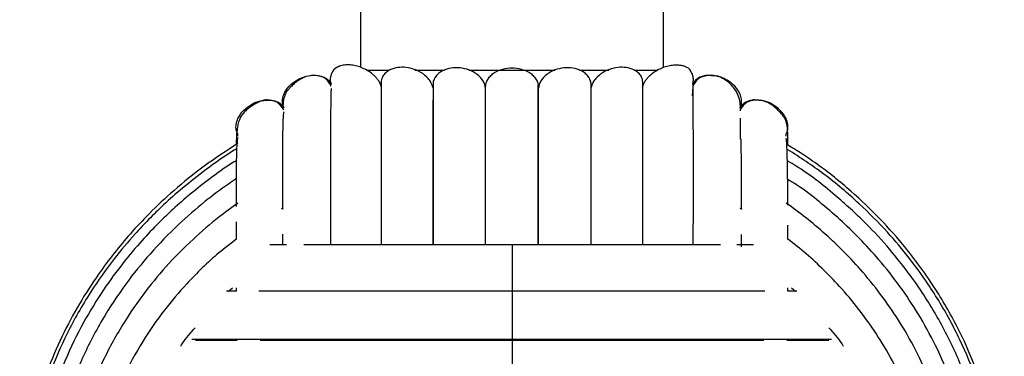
# Paper-space layout '_Frontal' of a CAD drawing. Header units: millimetres. Extents: x -233 to 167, y -56 to 638.
# Tile 4 of 7: x -98 to 32, y 172 to 216. Entities that reach past the tile are written whole.
import ezdxf

# ---------------------------------------------------------------- set-up
doc = ezdxf.new("R2010")
doc.units = ezdxf.units.MM

psp = doc.layouts.new('_Frontal')

# ---------------------------------------------------------------- linework, layer by layer
at = {"color": 7, "linetype": 'Continuous', "lineweight": 25}
for p, q in [((-53.46, 219.44), (-53.46, 209.82)), ((-13.46, 209.82), (-13.46, 219.44)), ((-52.68, 209.44), (-49.67, 209.44)), ((-46.27, 209.44), (-42.36, 209.44)), ((-39.18, 209.44), (-27.76, 209.44)), ((-24.55, 209.44), (-20.69, 209.44)), ((-17.33, 209.44), (-14.19, 209.44)), ((-59.8, 208.77), (-60.1, 208.71)), ((-57.32, 207.62), (-57.32, 207.57)), ((-9.6, 207.3), (-9.69, 206.08)), ((-9.6, 207.62), (-9.6, 207.21)), ((-3.34, 204.49), (-3.34, 204.1)), ((-69.66, 200.73), (-69.66, 201.01)), ((2.74, 200.73), (2.74, 201.01)), ((-63.78, 191.22), (-63.92, 191.14)), ((-3.07, 191.04), (-3.34, 191.2)), ((-30.02, 186.39), (-30.02, 189.53)), ((-63.78, 187.8), (-63.78, 186.39)), ((-70.88, 180.26), (-70.38, 180.73)), ((-69.9, 180.72), (-69.9, 180.26)), ((2.98, 180.26), (2.98, 180.72)), ((3.46, 180.73), (3.96, 180.26)), ((-69.84, 180.26), (-71.16, 180.26))]:
    psp.add_line(p, q, dxfattribs=at)
for points, knots in [([(-57.32, 207.62), (-57.37, 207.79), (-57.45, 208.14), (-57.37, 208.83), (-57.12, 209.27), (-56.96, 209.54)], [0, 0, 0, 0, 0.26013, 0.535489, 1, 1, 1, 1]), ([(-50.68, 207.2), (-50.74, 207.37), (-50.86, 207.71), (-51.12, 208.13), (-51.41, 208.5), (-51.82, 208.9), (-52.36, 209.31), (-53.05, 209.68), (-53.77, 209.96), (-54.5, 210.12), (-55.27, 210.17), (-55.99, 210.08), (-56.54, 209.87), (-56.9, 209.61), (-56.94, 209.57), (-56.96, 209.54)], [0, 0, 0, 0, 0.029293, 0.062014, 0.091801, 0.124131, 0.183353, 0.249381, 0.325159, 0.408246, 0.49923, 0.624357, 0.749558, 0.874789, 1, 1, 1, 1]), ([(-56.96, 209.54), (-56.94, 209.56), (-56.89, 209.61), (-56.63, 209.84), (-56.34, 209.93), (-56.24, 209.96)], [0, 0, 0, 0, 0.40403, 0.808126, 1, 1, 1, 1]), ([(-43.91, 207.16), (-43.98, 207.38), (-44.13, 207.82), (-44.65, 208.55), (-45.5, 209.22), (-46.62, 209.68), (-47.75, 209.87), (-48.83, 209.79), (-49.67, 209.49), (-50.25, 209.03), (-50.55, 208.62), (-50.69, 208.21), (-50.74, 207.98), (-50.74, 207.87), (-50.74, 207.86)], [0, 0, 0, 0, 0.066715, 0.133408, 0.26644, 0.4001, 0.533606, 0.666139, 0.799933, 0.866867, 0.933663, 0.967041, 0.999296, 1, 1, 1, 1]), ([(-36.96, 207.08), (-37, 207.28), (-37.08, 207.69), (-37.5, 208.42), (-38.29, 209.13), (-39.42, 209.62), (-40.62, 209.81), (-41.81, 209.71), (-42.73, 209.35), (-43.35, 208.86), (-43.7, 208.38), (-43.89, 207.97), (-43.89, 207.73), (-43.89, 207.69)], [0, 0, 0, 0, 0.064926, 0.13237, 0.264128, 0.396469, 0.528806, 0.660797, 0.792689, 0.860895, 0.923626, 0.989372, 1, 1, 1, 1]), ([(-36.96, 207.11), (-36.95, 207.32), (-36.91, 207.72), (-36.65, 208.28), (-36.27, 208.76), (-35.63, 209.26), (-34.68, 209.65), (-33.46, 209.8), (-32.25, 209.65), (-31.3, 209.26), (-30.66, 208.76), (-30.28, 208.28), (-30.01, 207.72), (-29.98, 207.32), (-29.96, 207.11)], [0, 0, 0, 0, 0.062549, 0.125113, 0.187481, 0.249993, 0.374979, 0.499939, 0.624898, 0.749884, 0.812392, 0.874752, 0.93731, 1, 1, 1, 1]), ([(-23.01, 207.17), (-23.01, 207.38), (-23, 207.8), (-23.22, 208.38), (-23.58, 208.86), (-24.19, 209.35), (-25.12, 209.71), (-26.31, 209.81), (-27.51, 209.62), (-28.64, 209.13), (-29.43, 208.42), (-29.85, 207.69), (-29.93, 207.28), (-29.96, 207.08)], [0, 0, 0, 0, 0.062674, 0.124947, 0.18437, 0.248965, 0.373886, 0.498984, 0.624443, 0.749818, 0.874626, 0.938508, 1, 1, 1, 1]), ([(-16.2, 207.52), (-16.19, 207.53), (-16.18, 207.64), (-16.19, 207.88), (-16.24, 208.21), (-16.38, 208.62), (-16.68, 209.03), (-17.26, 209.49), (-18.09, 209.79), (-19.18, 209.87), (-20.31, 209.68), (-21.43, 209.22), (-22.27, 208.55), (-22.8, 207.82), (-22.94, 207.38), (-23.01, 207.16)], [0, 0, 0, 0, 0.002555, 0.032766, 0.063994, 0.096293, 0.160947, 0.225733, 0.355235, 0.483515, 0.612738, 0.742109, 0.870873, 0.935426, 1, 1, 1, 1]), ([(-16.24, 207.2), (-16.19, 207.37), (-16.07, 207.71), (-15.81, 208.13), (-15.51, 208.5), (-15.11, 208.9), (-14.56, 209.31), (-13.88, 209.68), (-13.16, 209.96), (-12.42, 210.12), (-11.77, 210.17), (-11.22, 210.12), (-10.76, 210.02), (-10.35, 209.85), (-10.03, 209.61), (-9.99, 209.57), (-9.96, 209.54)], [0, 0, 0, 0, 0.029306, 0.062046, 0.091846, 0.124197, 0.183447, 0.249513, 0.325338, 0.408469, 0.499497, 0.580365, 0.660734, 0.749426, 0.874723, 1, 1, 1, 1]), ([(-9.6, 207.62), (-9.56, 207.79), (-9.48, 208.14), (-9.56, 208.83), (-9.81, 209.27), (-9.96, 209.54)], [0, 0, 0, 0, 0.26013, 0.535489, 1, 1, 1, 1]), ([(-63.59, 204.49), (-63.66, 204.68), (-63.82, 205.1), (-63.76, 205.82), (-63.43, 206.7), (-62.69, 207.6), (-61.6, 208.34), (-60.35, 208.77), (-59.19, 208.82), (-58.29, 208.56), (-57.68, 208.17), (-57.44, 207.79), (-57.32, 207.62)], [0, 0, 0, 0, 0.065517, 0.139697, 0.223764, 0.362433, 0.5, 0.637567, 0.776236, 0.860303, 0.934483, 1, 1, 1, 1]), ([(-60.69, 208.59), (-60.92, 208.49), (-61.34, 208.32), (-61.9, 207.93), (-62.34, 207.57), (-62.64, 207.27), (-62.86, 207.04), (-63.08, 206.8), (-63.23, 206.57), (-63.37, 206.33), (-63.6, 205.81), (-63.68, 205.28), (-63.7, 204.86), (-63.71, 204.64)], [0, 0, 0, 0, 0.1542066, 0.275727, 0.365209, 0.3987041, 0.4255325, 0.4667563, 0.487109, 0.5101012, 0.56861, 0.778193, 1, 1, 1, 1]), ([(-57.32, 207.3), (-57.58, 207.74), (-58.11, 208.63), (-59.23, 208.72), (-59.8, 208.77)], [0, 0, 0, 0, 0.485357, 1, 1, 1, 1]), ([(-7.12, 208.77), (-7.7, 208.72), (-8.82, 208.63), (-9.35, 207.74), (-9.6, 207.3)], [0, 0, 0, 0, 0.5146436, 1, 1, 1, 1]), ([(-7.13, 208.72), (-7.39, 208.74), (-7.91, 208.79), (-8.64, 208.55), (-9.25, 208.17), (-9.49, 207.79), (-9.6, 207.62)], [0, 0, 0, 0, 0.266203, 0.541884, 0.785148, 1, 1, 1, 1]), ([(-3.34, 204.49), (-3.27, 204.68), (-3.11, 205.1), (-3.17, 205.82), (-3.5, 206.7), (-4.24, 207.6), (-5.33, 208.32), (-6.33, 208.73), (-6.95, 208.72), (-7.13, 208.72)], [0, 0, 0, 0, 0.094261, 0.200986, 0.321934, 0.521441, 0.719362, 0.917283, 1, 1, 1, 1]), ([(-3.29, 204.65), (-3.3, 204.74), (-3.33, 205.16), (-3.47, 205.84), (-4.04, 207.09), (-5.01, 208.04), (-6.07, 208.61), (-6.76, 208.72), (-7.12, 208.77)], [0, 0, 0, 0, 0.054325, 0.248465, 0.465164, 0.714662, 0.851932, 1, 1, 1, 1]), ([(-57.34, 207.01), (-57.35, 206.85), (-57.38, 206.47), (-57.4, 205.14), (-57.41, 203.32), (-57.42, 201.24), (-57.41, 199.06), (-57.41, 196.6), (-57.41, 193.81), (-57.41, 190.6), (-57.41, 188.14), (-57.41, 186.67), (-57.41, 186.39)], [0, 0, 0, 0, 0.09476, 0.22879, 0.351659, 0.463218, 0.56331, 0.65186, 0.764319, 0.870127, 0.974655, 1, 1, 1, 1]), ([(-50.73, 207.86), (-50.73, 207.06), (-50.73, 205.39), (-50.73, 201.62), (-50.73, 197.2), (-50.73, 192.34), (-50.73, 188.72), (-50.73, 186.65), (-50.73, 186.39)], [0, 0, 0, 0, 0.19655, 0.408137, 0.608239, 0.796853, 0.97395, 1, 1, 1, 1]), ([(-43.89, 207.69), (-43.89, 206.76), (-43.89, 204.79), (-43.89, 200.78), (-43.89, 196.17), (-43.89, 191.42), (-43.89, 188), (-43.89, 186.39)], [0, 0, 0, 0, 0.200294, 0.420916, 0.629553, 0.826178, 1, 1, 1, 1]), ([(-36.96, 186.39), (-36.96, 187.38), (-36.96, 190.35), (-36.96, 194.79), (-36.96, 199.62), (-36.96, 203.84), (-36.96, 206.02), (-36.96, 207.11)], [0, 0, 0, 0, 0.11176, 0.33383, 0.555912, 0.777965, 1, 1, 1, 1]), ([(-30.02, 189.53), (-30.02, 190.44), (-30.02, 193.04), (-30.02, 196.93), (-30.02, 201.25), (-30.02, 204.89), (-30.02, 206.71), (-30.02, 207.53)], [0, 0, 0, 0, 0.116284, 0.335897, 0.565552, 0.80522, 1, 1, 1, 1]), ([(-29.96, 186.39), (-29.96, 187.38), (-29.96, 190.35), (-29.96, 194.79), (-29.96, 199.62), (-29.96, 203.84), (-29.96, 206.02), (-29.96, 207.11)], [0, 0, 0, 0, 0.111773, 0.33384, 0.555919, 0.777968, 1, 1, 1, 1]), ([(-23.03, 186.39), (-23.03, 186.8), (-23.03, 188.64), (-23.03, 191.9), (-23.03, 196.24), (-23.03, 200.07), (-23.03, 203.3), (-23.03, 205.8), (-23.03, 207.11), (-23.03, 207.72)], [0, 0, 0, 0, 0.043453, 0.195842, 0.370865, 0.568521, 0.712931, 0.867412, 1, 1, 1, 1]), ([(-23.02, 186.39), (-23.02, 187.52), (-23.02, 190.62), (-23.02, 195.18), (-23.02, 199.95), (-23.01, 204.06), (-23.01, 206.13), (-23.01, 207.17)], [0, 0, 0, 0, 0.124632, 0.343556, 0.562419, 0.781248, 1, 1, 1, 1]), ([(-16.2, 186.39), (-16.2, 187.16), (-16.2, 189.39), (-16.2, 192.99), (-16.2, 197.27), (-16.2, 200.96), (-16.2, 203.98), (-16.2, 206.26), (-16.2, 207.37), (-16.2, 207.89)], [0, 0, 0, 0, 0.077896, 0.224144, 0.392111, 0.581779, 0.720328, 0.86852, 1, 1, 1, 1]), ([(-9.6, 207.21), (-9.6, 207.17), (-9.6, 206.99), (-9.6, 205.53), (-9.6, 203.87), (-9.6, 202.47), (-9.6, 202.28)], [0, 0, 0, 0, 0.103405, 0.517922, 0.932646, 1, 1, 1, 1]), ([(-69.66, 201.01), (-69.75, 201.2), (-69.93, 201.61), (-69.91, 202.34), (-69.63, 203.23), (-68.94, 204.18), (-67.89, 204.96), (-66.82, 205.45), (-66.1, 205.47), (-65.82, 205.47)], [0, 0, 0, 0, 0.090152, 0.192225, 0.3079, 0.49871, 0.688003, 0.877296, 1, 1, 1, 1]), ([(-65.83, 205.53), (-66, 205.51), (-66.31, 205.47), (-66.85, 205.27), (-67.37, 205), (-67.79, 204.72), (-68.13, 204.48), (-68.45, 204.24), (-68.77, 203.96), (-69.03, 203.67), (-69.26, 203.35), (-69.52, 202.83), (-69.65, 202.29), (-69.78, 201.51), (-69.86, 200.65), (-69.87, 199.97), (-69.87, 199.61)], [0, 0, 0, 0, 0.104826, 0.191399, 0.260128, 0.311971, 0.332803, 0.351505, 0.386394, 0.404396, 0.425144, 0.479684, 0.598239, 0.726285, 0.853403, 1, 1, 1, 1]), ([(-63.59, 204.18), (-63.83, 204.57), (-64.33, 205.36), (-65.32, 205.47), (-65.83, 205.53)], [0, 0, 0, 0, 0.486801, 1, 1, 1, 1]), ([(-65.82, 205.47), (-65.66, 205.49), (-65.24, 205.55), (-64.6, 205.36), (-63.97, 205.02), (-63.71, 204.66), (-63.59, 204.49)], [0, 0, 0, 0, 0.181129, 0.488773, 0.760239, 1, 1, 1, 1]), ([(-43.91, 205.53), (-43.91, 205), (-43.91, 203.43), (-43.91, 199.93), (-43.91, 195.18), (-43.91, 190.62), (-43.91, 187.52), (-43.91, 186.39)], [0, 0, 0, 0, 0.1226449, 0.3683865, 0.6141965, 0.8600556, 1, 1, 1, 1]), ([(-0.85, 205.45), (-1.09, 205.49), (-1.6, 205.56), (-2.33, 205.37), (-2.96, 205.02), (-3.22, 204.66), (-3.34, 204.49)], [0, 0, 0, 0, 0.256361, 0.53574, 0.782266, 1, 1, 1, 1]), ([(-0.84, 205.51), (-1.41, 205.49), (-2.51, 205.44), (-3.07, 204.59), (-3.34, 204.18)], [0, 0, 0, 0, 0.515469, 1, 1, 1, 1]), ([(2.74, 201.01), (2.82, 201.2), (3, 201.61), (2.98, 202.34), (2.7, 203.23), (2.01, 204.18), (0.96, 204.95), (-0.02, 205.42), (-0.65, 205.45), (-0.85, 205.45)], [0, 0, 0, 0, 0.093717, 0.199826, 0.320076, 0.51843, 0.715209, 0.911987, 1, 1, 1, 1]), ([(2.97, 199.56), (2.96, 199.61), (2.96, 200.01), (2.96, 200.6), (2.94, 201.31), (2.9, 201.93), (2.81, 202.45), (2.65, 202.88), (2.52, 203.13), (2.37, 203.36), (2.17, 203.61), (1.96, 203.86), (1.67, 204.17), (1.25, 204.56), (0.69, 204.97), (-0.03, 205.35), (-0.55, 205.45), (-0.84, 205.51)], [0, 0, 0, 0, 0.021614, 0.176031, 0.323001, 0.456177, 0.546817, 0.581345, 0.595116, 0.607498, 0.632988, 0.649406, 0.669622, 0.722827, 0.794271, 0.886568, 1, 1, 1, 1]), ([(-63.61, 203.95), (-63.63, 203.8), (-63.68, 203.44), (-63.73, 202.19), (-63.76, 200.48), (-63.77, 198.52), (-63.78, 196.46), (-63.78, 194.12), (-63.78, 192.32), (-63.78, 191.15), (-63.78, 191.04)], [0, 0, 0, 0, 0.127156, 0.29871, 0.456094, 0.599077, 0.727455, 0.841025, 0.985273, 1, 1, 1, 1]), ([(-3.34, 203.11), (-3.34, 202.91), (-3.34, 202.33), (-3.34, 201.13), (-3.34, 200.34)], [0, 0, 0, 0, 0.34122, 1, 1, 1, 1]), ([(-9.52, 186.39), (-9.52, 187.23), (-9.52, 189.58), (-9.51, 192.79), (-9.51, 196.14), (-9.51, 199.07), (-9.52, 201.3), (-9.52, 202.3), (-9.53, 202.57)], [0, 0, 0, 0, 0.122955, 0.34292, 0.515384, 0.70831, 0.921521, 1, 1, 1, 1]), ([(-69.69, 200.55), (-69.72, 200.39), (-69.78, 200.06), (-69.84, 198.86), (-69.88, 197.01), (-69.9, 194.61), (-69.9, 192.43), (-69.9, 191.44)], [0, 0, 0, 0, 0.162062, 0.364278, 0.549949, 0.796578, 1, 1, 1, 1]), ([(-3.15, 191.09), (-3.15, 191.9), (-3.16, 193.78), (-3.17, 196.43), (-3.18, 198.75), (-3.2, 199.92), (-3.21, 200.39)], [0, 0, 0, 0, 0.214345, 0.492984, 0.80078, 1, 1, 1, 1]), ([(2.96, 191.64), (2.96, 192.19), (2.95, 193.73), (2.93, 195.68), (2.9, 197.58), (2.86, 199.02), (2.81, 200.05), (2.77, 200.36), (2.76, 200.49)], [0, 0, 0, 0, 0.1164732, 0.3269151, 0.4976284, 0.67918, 0.8714682, 1, 1, 1, 1]), ([(-69.66, 199.76), (-71.17, 198.79), (-74.11, 196.89), (-77.98, 193.74), (-81.2, 190.73), (-83.81, 187.95), (-86.04, 185.28), (-88.32, 182.22), (-90.66, 178.59), (-92.95, 174.29), (-94.82, 169.92), (-96.33, 165.44), (-97.47, 160.78), (-98.3, 155.55), (-98.41, 151.87), (-98.46, 149.95)], [0, 0, 0, 0, 0.089201, 0.174975, 0.248336, 0.309257, 0.364826, 0.421766, 0.499814, 0.580304, 0.664784, 0.736494, 0.81627, 0.904107, 1, 1, 1, 1]), ([(-69.89, 199.01), (-69.97, 198.96), (-71.35, 198.16), (-73.72, 196.45), (-76.83, 194.04), (-79.35, 191.81), (-81.42, 189.78), (-83.63, 187.44), (-86.25, 184.31), (-89.35, 179.94), (-92.19, 174.93), (-94.6, 169.42), (-96.45, 163.61), (-97.79, 157.03), (-97.97, 152.37), (-98.06, 149.95)], [0, 0, 0, 0, 0.004604, 0.081131, 0.14785, 0.204747, 0.25181, 0.295243, 0.368119, 0.45878, 0.567256, 0.660364, 0.763529, 0.87675, 1, 1, 1, 1]), ([(2.74, 100.14), (2.89, 100.23), (5.11, 101.44), (8.87, 104.32), (13.82, 108.6), (17.93, 113.07), (21.31, 117.49), (24.01, 121.79), (26.32, 126.21), (28.15, 130.63), (29.51, 134.88), (30.39, 138.54), (30.96, 141.75), (31.31, 144.65), (31.49, 147.24), (31.55, 149.65), (31.52, 151.89), (31.4, 153.98), (31.21, 156.1), (30.88, 158.66), (30.25, 162.06), (29.19, 166.13), (27.59, 170.74), (25.34, 175.74), (22.22, 181.13), (18.59, 186.04), (14.68, 190.37), (10.72, 194.05), (6.79, 197.18), (4.07, 198.88), (2.97, 199.56)], [0, 0, 0, 0, 0.004468, 0.06317, 0.117778, 0.168285, 0.214676, 0.256939, 0.295062, 0.339427, 0.376396, 0.406603, 0.433601, 0.457931, 0.479621, 0.49837, 0.518201, 0.535724, 0.550872, 0.571378, 0.600197, 0.637323, 0.676604, 0.72221, 0.774124, 0.832324, 0.874623, 0.9197, 0.967543, 1, 1, 1, 1]), ([(2.97, 100.95), (4.58, 101.99), (8.1, 104.27), (12.91, 108.43), (17.35, 113.09), (21.03, 117.86), (24, 122.62), (26.55, 127.71), (28.57, 133.01), (29.98, 138.38), (30.92, 144.03), (31.27, 150.09), (30.85, 156.6), (29.74, 162.72), (28.03, 168.47), (25.76, 173.91), (23.41, 178.25), (21.12, 181.79), (18.9, 184.83), (15.98, 188.29), (12.23, 192.06), (7.88, 195.77), (4.57, 197.91), (2.97, 198.95)], [0, 0, 0, 0, 0.0486816, 0.1066112, 0.1610641, 0.2120323, 0.259495, 0.3034455, 0.3565512, 0.4033627, 0.4442861, 0.502084, 0.5572154, 0.6096652, 0.6597781, 0.7095172, 0.7591888, 0.7849354, 0.8166042, 0.854932, 0.8999039, 0.9515031, 1, 1, 1, 1]), ([(-69.91, 197.49), (-69.99, 197.44), (-71.25, 196.68), (-73.38, 195.11), (-76.14, 192.95), (-78.41, 190.94), (-80.53, 188.89), (-82.77, 186.5), (-85.25, 183.51), (-87.88, 179.85), (-90.5, 175.44), (-92.95, 170.24), (-95.01, 164.2), (-96.51, 157.35), (-96.71, 152.48), (-96.82, 149.95)], [0, 0, 0, 0, 0.005237, 0.077418, 0.138986, 0.189923, 0.236916, 0.294253, 0.362423, 0.441448, 0.531353, 0.632161, 0.743881, 0.866502, 1, 1, 1, 1]), ([(2.98, 102.47), (3.36, 102.69), (5.8, 104.11), (9.75, 107.32), (14.64, 111.92), (18.68, 116.75), (21.96, 121.61), (24.79, 126.84), (27.03, 132.33), (28.61, 137.91), (29.65, 143.8), (30.04, 150.14), (29.57, 156.93), (28.32, 163.31), (26.41, 169.28), (23.89, 174.89), (21.28, 179.33), (18.75, 182.93), (16.3, 186), (13.1, 189.48), (8.98, 193.19), (5.53, 195.94), (3.34, 197.22), (2.97, 197.43)], [0, 0, 0, 0, 0.011638, 0.074365, 0.13333, 0.188517, 0.239913, 0.287504, 0.345, 0.395673, 0.439982, 0.502581, 0.56228, 0.619047, 0.67327, 0.727085, 0.780807, 0.808664, 0.842939, 0.88441, 0.933055, 0.988857, 1, 1, 1, 1]), ([(-69.91, 195.09), (-70.24, 194.86), (-71.66, 193.94), (-74.22, 191.97), (-77.73, 188.94), (-81.24, 185.31), (-84.62, 181.13), (-87.72, 176.42), (-90.28, 171.44), (-92.27, 166.34), (-93.69, 161.25), (-94.67, 155.73), (-94.79, 151.91), (-94.86, 149.95)], [0, 0, 0, 0, 0.02247, 0.09443, 0.180654, 0.281181, 0.375926, 0.480656, 0.595432, 0.688112, 0.786441, 0.890415, 1, 1, 1, 1]), ([(27.93, 149.94), (27.85, 152.19), (27.68, 156.51), (26.45, 162.66), (24.72, 168.15), (22.6, 173), (20.29, 177.19), (17.77, 180.97), (15.16, 184.29), (12.48, 187.23), (9.86, 189.77), (7.12, 192.07), (4.87, 193.89), (3.4, 194.75), (2.98, 195)], [0, 0, 0, 0, 0.125355, 0.241692, 0.349, 0.447258, 0.536483, 0.616682, 0.701031, 0.772474, 0.838492, 0.905142, 0.972426, 1, 1, 1, 1]), ([(-69.66, 191.89), (-70.51, 191.28), (-72.55, 189.81), (-75.75, 187.04), (-79.14, 183.62), (-82.39, 179.65), (-85.38, 175.19), (-87.86, 170.45), (-89.79, 165.59), (-91.17, 160.73), (-92.11, 155.47), (-92.24, 151.82), (-92.3, 149.95)], [0, 0, 0, 0, 0.0630818, 0.1522289, 0.2561722, 0.354154, 0.4625035, 0.5812365, 0.6771529, 0.7789361, 0.8865618, 1, 1, 1, 1]), ([(25.37, 149.95), (25.29, 152.09), (25.13, 156.22), (23.93, 162.08), (22.25, 167.32), (20.21, 171.92), (17.97, 175.91), (15.54, 179.5), (13.02, 182.65), (10.45, 185.43), (7.92, 187.83), (5.38, 189.98), (3.6, 191.28), (2.74, 191.9)], [0, 0, 0, 0, 0.129599, 0.249884, 0.3608, 0.462372, 0.554585, 0.637455, 0.724633, 0.798468, 0.866631, 0.935447, 1, 1, 1, 1]), ([(-69.9, 189.42), (-69.9, 189.16), (-69.9, 188.44), (-69.9, 187.62), (-69.9, 187.1)], [0, 0, 0, 0, 0.359496, 1, 1, 1, 1]), ([(2.97, 187.16), (2.97, 187.44), (2.97, 188.1), (2.97, 188.68), (2.97, 189.01)], [0, 0, 0, 0, 0.423085, 1, 1, 1, 1]), ([(-3.15, 186.14), (-3.15, 186.36), (-3.15, 186.94), (-3.15, 187.45), (-3.15, 187.77)], [0, 0, 0, 0, 0.372734, 1, 1, 1, 1]), ([(-69.91, 187.09), (-70.66, 186.52), (-72.99, 184.75), (-76.16, 181.62), (-79.51, 177.69), (-82.38, 173.55), (-84.76, 169.14), (-86.62, 164.6), (-87.95, 160.06), (-88.87, 155.13), (-88.99, 151.7), (-89.05, 149.95)], [0, 0, 0, 0, 0.065805, 0.202435, 0.307386, 0.423474, 0.550758, 0.65361, 0.762789, 0.878272, 1, 1, 1, 1]), ([(-63.25, 186.39), (-63.62, 186.39), (-64.39, 186.39), (-65.09, 186.39), (-65.45, 186.39)], [0, 0, 0, 0, 0.474778, 1, 1, 1, 1]), ([(-33.46, 186.39), (-35.58, 186.39), (-39.63, 186.39), (-45.26, 186.39), (-50.11, 186.39), (-54.19, 186.39), (-57.54, 186.39), (-59.72, 186.39), (-60.75, 186.39), (-60.93, 186.39)], [0, 0, 0, 0, 0.211662, 0.403703, 0.576095, 0.728849, 0.861913, 0.975256, 1, 1, 1, 1]), ([(-5.92, 186.39), (-7.02, 186.39), (-9.55, 186.39), (-14.12, 186.39), (-19.05, 186.39), (-23.94, 186.39), (-28.58, 186.39), (-31.81, 186.39), (-33.46, 186.39)], [0, 0, 0, 0, 0.1423, 0.32687, 0.531297, 0.678695, 0.834913, 1, 1, 1, 1]), ([(-33.46, 186.36), (-33.46, 186.36), (-33.46, 186.39), (-33.46, 186.09), (-33.46, 185.43), (-33.46, 184.37), (-33.46, 183.16), (-33.46, 182), (-33.46, 181.08), (-33.46, 180.45), (-33.46, 180.19), (-33.46, 180.07)], [0, 0, 0, 0, 0.041331, 0.135009, 0.289534, 0.44283, 0.596127, 0.750651, 0.84433, 0.926992, 1, 1, 1, 1]), ([(-1.59, 186.39), (-1.81, 186.39), (-2.49, 186.39), (-3.27, 186.39), (-3.79, 186.39)], [0, 0, 0, 0, 0.325343, 1, 1, 1, 1]), ([(22.12, 149.94), (22.04, 151.95), (21.89, 155.82), (20.73, 161.31), (19.11, 166.21), (17.14, 170.5), (14.99, 174.21), (12.66, 177.54), (10.26, 180.45), (7.81, 183.01), (5.43, 185.21), (3.79, 186.51), (2.98, 187.16)], [0, 0, 0, 0, 0.138876, 0.267758, 0.386592, 0.49537, 0.594111, 0.682844, 0.776169, 0.855225, 0.928095, 1, 1, 1, 1]), ([(-33.46, 180.26), (-35.75, 180.26), (-40.1, 180.26), (-46.17, 180.26), (-51.42, 180.26), (-55.84, 180.26), (-59.49, 180.26), (-62.44, 180.26), (-64.84, 180.26), (-66.22, 180.26), (-66.87, 180.26)], [0, 0, 0, 0, 0.183381, 0.349745, 0.499112, 0.631489, 0.746804, 0.84508, 0.926292, 1, 1, 1, 1]), ([(-0.1, 180.26), (-1.08, 180.26), (-3.33, 180.26), (-7.44, 180.26), (-12.58, 180.26), (-17.92, 180.26), (-23.2, 180.26), (-28.2, 180.26), (-31.68, 180.26), (-33.46, 180.26)], [0, 0, 0, 0, 0.109823, 0.253184, 0.413877, 0.591869, 0.720218, 0.856259, 1, 1, 1, 1]), ([(-33.46, 180.23), (-33.46, 180.23), (-33.46, 180.23), (-33.46, 179.89), (-33.46, 179.18), (-33.46, 178.08), (-33.46, 176.83), (-33.46, 175.67), (-33.46, 174.77), (-33.46, 174.16), (-33.46, 173.92), (-33.46, 173.81)], [0, 0, 0, 0, 0.049375, 0.142267, 0.295495, 0.447506, 0.599516, 0.752744, 0.845636, 0.927605, 1, 1, 1, 1]), ([(4.14, 180.26), (3.79, 180.26), (3.42, 180.26), (3, 180.26), (2.98, 180.26)], [0, 0, 0, 0, 0.9494315, 1, 1, 1, 1]), ([(-77.18, 173.03), (-77.12, 173.13), (-76.6, 174.02), (-75.91, 174.78), (-75.29, 175.45)], [0, 0, 0, 0, 0.116143, 1, 1, 1, 1]), ([(8.37, 175.45), (8.98, 174.78), (9.68, 174.01), (10.2, 173.13), (10.26, 173.02)], [0, 0, 0, 0, 0.8809444, 1, 1, 1, 1]), ([(-33.46, 173.89), (-35.88, 173.89), (-40.5, 173.89), (-46.94, 173.89), (-52.51, 173.89), (-57.22, 173.89), (-61.11, 173.89), (-64.25, 173.89), (-66.83, 173.89), (-69.21, 173.89), (-71.7, 173.89), (-73.96, 173.89), (-75.24, 173.89), (-75.72, 173.89)], [0, 0, 0, 0, 0.14483, 0.276238, 0.394225, 0.498785, 0.589903, 0.667567, 0.731773, 0.791042, 0.863333, 0.949232, 1, 1, 1, 1]), ([(-75.27, 173.81), (-74.03, 173.81), (-72.39, 173.81), (-70.27, 173.81), (-69.75, 173.81)], [0, 0, 0, 0, 0.754075, 1, 1, 1, 1]), ([(-66.72, 173.81), (-66.57, 173.81), (-64.76, 173.81), (-60.66, 173.81), (-54.46, 173.81), (-47.73, 173.81), (-40.69, 173.81), (-35.87, 173.81), (-33.46, 173.81)], [0, 0, 0, 0, 0.017343, 0.213517, 0.409896, 0.606476, 0.803188, 1, 1, 1, 1]), ([(8.72, 173.89), (8.36, 173.89), (7.31, 173.89), (5.26, 173.89), (2.36, 173.89), (-1.3, 173.89), (-5.82, 173.89), (-11.3, 173.89), (-16.98, 173.89), (-22.58, 173.89), (-27.89, 173.89), (-31.57, 173.89), (-33.46, 173.89)], [0, 0, 0, 0, 0.03832, 0.110467, 0.196365, 0.296003, 0.409359, 0.536429, 0.677201, 0.778702, 0.886305, 1, 1, 1, 1]), ([(-33.46, 173.88), (-33.46, 173.85), (-33.46, 173.79), (-33.46, 173.32), (-33.46, 172.48), (-33.46, 171.29), (-33.46, 170), (-33.46, 168.84), (-33.46, 167.98), (-33.46, 167.43), (-33.46, 167.25), (-33.46, 167.16)], [0, 0, 0, 0, 0.067416, 0.158545, 0.308865, 0.457991, 0.607116, 0.757436, 0.848565, 0.928978, 1, 1, 1, 1]), ([(-33.46, 173.81), (-31.06, 173.81), (-26.24, 173.81), (-19.2, 173.8), (-12.46, 173.8), (-6.27, 173.8), (-2.17, 173.8), (-0.36, 173.8), (-0.21, 173.8)], [0, 0, 0, 0, 0.196814, 0.393564, 0.590159, 0.786556, 0.982735, 1, 1, 1, 1]), ([(2.82, 173.8), (3.35, 173.8), (5.47, 173.8), (7.12, 173.8), (8.36, 173.8)], [0, 0, 0, 0, 0.244729, 1, 1, 1, 1])]:
    psp.add_open_spline(points, degree=3, knots=knots, dxfattribs=at)

doc.saveas('drawing.dxf')
